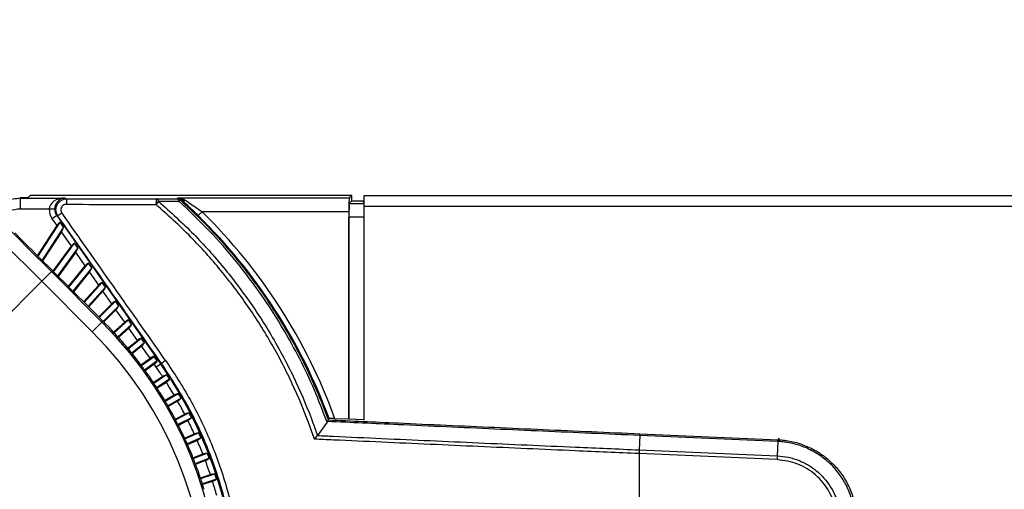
# Model space of a CAD drawing. Header units: millimetres. Extents: x 0 to 420, y 0 to 297.
# Tile 41 of 63: x 184.28 to 194.15, y 173.6 to 178.31. Entities that reach past the tile are written whole.
import ezdxf

# ---------------------------------------------------------------- set-up
doc = ezdxf.new("R2010")
doc.units = ezdxf.units.MM

msp = doc.modelspace()

# ---------------------------------------------------------------- linework, layer by layer
at = {"color": 7, "linetype": 'Continuous', "lineweight": 25}
for p, q in [((184.28582, 176.52357), (184.28671, 176.52161)), ((184.36108, 176.52357), (184.28582, 176.52357)), ((184.28671, 176.52161), (184.73392, 176.52161)), ((184.28671, 176.41148), (184.28671, 176.52161)), ((184.36108, 176.52357), (184.38513, 176.54761)), ((187.60778, 176.54856), (184.4402, 176.54856)), ((184.73392, 176.52161), (184.75349, 176.51388)), ((185.85457, 176.51432), (185.86914, 176.52208)), ((185.86914, 176.52208), (187.5813, 176.52208)), ((187.5813, 176.52208), (187.60778, 176.54856)), ((187.58226, 176.46797), (187.60778, 176.49349)), ((187.58226, 176.46797), (187.73068, 176.46797)), ((187.60778, 176.49349), (187.60778, 176.54856)), ((187.60778, 176.49349), (187.71792, 176.49349)), ((187.73068, 176.46797), (187.71792, 176.49349)), ((187.73186, 176.54856), (213.6156, 176.54856)), ((187.73186, 176.43842), (187.73186, 176.54856)), ((184.57587, 176.41148), (184.28671, 176.41148)), ((184.63088, 176.41056), (184.57587, 176.41148)), ((186.06915, 176.34516), (186.10773, 176.38442)), ((187.57894, 176.38442), (186.10773, 176.38442)), ((187.57894, 176.38442), (187.57894, 174.30336)), ((187.73186, 176.43842), (213.6156, 176.43842)), ((187.73186, 174.29476), (187.73186, 176.43842)), ((184.46331, 175.93783), (184.68445, 176.27835)), ((184.65084, 176.34552), (184.60574, 176.31394)), ((184.65361, 176.24558), (184.60574, 176.31394)), ((184.65084, 176.34552), (185.69332, 174.8567)), ((184.66307, 176.34069), (184.65084, 176.34552)), ((184.71882, 176.22927), (184.68445, 176.27835)), ((187.5799, 174.30524), (187.5799, 176.33031)), ((187.73186, 176.33031), (187.5799, 176.33031)), ((184.22983, 176.17268), (184.29232, 176.11019)), ((184.45752, 175.94363), (184.65361, 176.24558)), ((184.71882, 176.22927), (184.50348, 175.89767)), ((184.6979, 176.18233), (184.50927, 175.89188)), ((184.79773, 176.03976), (184.6979, 176.18233)), ((184.29538, 176.10577), (184.29232, 176.11019)), ((184.38906, 176.01209), (184.29538, 176.10577)), ((184.61985, 175.78129), (184.82998, 176.07051)), ((184.86368, 176.02237), (184.82998, 176.07051)), ((184.39311, 176.0094), (184.38906, 176.01209)), ((184.39311, 176.0094), (184.45247, 175.95004)), ((184.61411, 175.78703), (184.79773, 176.03976)), ((184.86368, 176.02237), (184.65963, 175.74152)), ((184.84116, 175.97773), (184.66537, 175.73578)), ((184.93668, 175.84131), (184.84116, 175.97773)), ((184.45545, 175.9457), (184.45247, 175.95004)), ((184.54795, 175.85319), (184.45545, 175.9457)), ((184.77376, 175.62738), (184.97031, 175.8701)), ((185.00346, 175.82275), (184.97031, 175.8701)), ((184.50051, 175.68678), (184.5978, 175.78407)), ((184.552, 175.85051), (184.54795, 175.85319)), ((184.552, 175.85051), (184.60896, 175.79355)), ((184.5978, 175.78407), (185.10404, 175.27783)), ((184.61186, 175.78929), (184.60896, 175.79355)), ((184.70348, 175.69767), (184.61186, 175.78929)), ((184.76806, 175.63308), (184.93668, 175.84131)), ((185.00346, 175.82275), (184.81327, 175.58788)), ((184.9794, 175.7803), (184.81897, 175.58218)), ((185.07146, 175.64882), (184.9794, 175.7803)), ((183.93653, 175.1228), (184.50051, 175.68678)), ((185.00675, 175.18053), (184.50051, 175.68678)), ((184.70753, 175.69498), (184.70348, 175.69767)), ((184.70753, 175.69498), (184.76273, 175.63977)), ((184.92593, 175.47521), (185.10644, 175.67569)), ((185.13914, 175.62898), (185.10644, 175.67569)), ((184.76558, 175.63557), (184.76273, 175.63977)), ((184.85656, 175.54458), (184.76558, 175.63557)), ((184.92026, 175.48089), (185.07146, 175.64882)), ((185.13914, 175.62898), (184.96527, 175.43588)), ((185.11361, 175.58864), (184.97095, 175.4302)), ((185.20296, 175.46102), (185.11361, 175.58864)), ((184.86062, 175.54188), (184.85656, 175.54458)), ((184.86062, 175.54188), (184.91469, 175.48782)), ((184.91749, 175.48366), (184.91469, 175.48782)), ((185.0081, 175.39305), (184.91749, 175.48366)), ((185.07722, 175.32393), (185.23927, 175.48599)), ((185.27163, 175.43977), (185.23927, 175.48599)), ((185.01218, 175.39033), (185.0081, 175.39305)), ((185.01218, 175.39033), (185.06568, 175.33682)), ((185.07155, 175.3296), (185.20296, 175.46102)), ((185.27163, 175.43977), (185.1165, 175.28465)), ((185.24466, 175.40147), (185.12216, 175.27897)), ((185.332, 175.27674), (185.24466, 175.40147)), ((185.00675, 175.18053), (185.10404, 175.27783)), ((185.06844, 175.33271), (185.06568, 175.33682)), ((185.11368, 175.28747), (185.06844, 175.33271)), ((185.10404, 175.27783), (185.11368, 175.28747)), ((185.22059, 175.17643), (185.332, 175.27674)), ((185.22604, 175.17054), (185.36962, 175.29982)), ((185.40173, 175.25397), (185.36962, 175.29982)), ((185.40173, 175.25397), (185.26345, 175.12947)), ((185.37337, 175.21765), (185.2688, 175.1235)), ((185.45933, 175.09489), (185.37337, 175.21765)), ((185.36177, 175.01589), (185.45933, 175.09489)), ((185.36689, 175.00972), (185.49826, 175.1161)), ((185.53021, 175.07048), (185.49826, 175.1161)), ((185.53021, 175.07048), (185.4021, 174.96674)), ((185.50049, 175.0361), (185.40713, 174.9605)), ((185.58567, 174.91445), (185.50049, 175.0361)), ((185.49435, 174.84811), (185.58567, 174.91445)), ((185.49915, 174.84168), (185.62592, 174.93379)), ((185.65779, 174.88827), (185.53205, 174.79691)), ((185.65779, 174.88827), (185.62592, 174.93379)), ((185.62674, 174.8558), (185.53675, 174.79041)), ((185.64822, 174.82512), (185.62674, 174.8558)), ((185.69332, 174.8567), (185.64822, 174.82512)), ((185.69332, 174.8567), (185.7014, 174.86236)), ((185.61798, 174.67355), (185.71051, 174.73363)), ((185.62244, 174.66688), (185.75187, 174.75094)), ((185.78213, 174.70434), (185.65294, 174.62044)), ((185.7495, 174.67359), (185.65729, 174.61371)), ((185.7323, 174.49268), (185.82689, 174.54729)), ((185.7364, 174.48579), (185.86911, 174.56241)), ((185.89689, 174.5143), (185.76442, 174.43782)), ((185.86269, 174.48529), (185.76841, 174.43086)), ((185.83699, 174.30602), (185.93336, 174.35512)), ((185.84072, 174.29892), (185.97632, 174.36801)), ((186.00154, 174.31851), (185.86618, 174.24954)), ((185.96587, 174.29133), (185.8698, 174.24238)), ((187.37182, 174.29779), (187.37186, 174.29801)), ((187.37186, 174.29801), (187.38075, 174.31015)), ((187.57894, 174.30336), (187.43958, 174.30944)), ((187.57894, 174.30336), (187.5799, 174.30524)), ((187.73186, 174.29861), (187.5799, 174.30524)), ((187.36034, 174.2756), (187.26311, 174.14178)), ((187.36347, 174.28085), (187.36034, 174.2756)), ((185.93175, 174.11406), (186.02963, 174.15764)), ((185.9351, 174.10678), (186.0732, 174.16826)), ((186.0958, 174.11751), (185.95794, 174.05613)), ((186.05875, 174.09224), (185.96117, 174.04879)), ((187.26311, 174.14178), (187.26209, 174.14046)), ((190.49437, 174.14108), (190.48806, 173.9967)), ((191.87976, 174.08059), (190.49437, 174.14108)), ((190.49513, 174.15854), (191.88052, 174.09805)), ((191.88128, 174.09802), (191.89683, 174.11291)), ((190.48901, 173.99666), (190.48737, 173.95913)), ((190.48806, 173.9967), (190.48901, 173.99666)), ((190.48901, 173.99666), (191.87345, 173.93621)), ((191.87976, 174.08059), (191.87345, 173.93621)), ((186.01631, 173.91734), (186.11544, 173.95539)), ((186.01928, 173.90989), (186.1595, 173.96372)), ((186.17941, 173.91185), (186.03941, 173.85811)), ((190.48643, 173.95918), (190.48737, 173.95913)), ((191.87185, 173.89869), (190.48737, 173.95913)), ((190.48737, 173.95913), (190.48737, 170.87722)), ((186.14109, 173.88855), (186.04226, 173.85061)), ((186.09043, 173.7164), (186.19054, 173.74893)), ((186.09299, 173.7088), (186.23498, 173.75494)), ((186.25214, 173.7021), (186.11038, 173.65604)), ((186.21266, 173.68084), (186.11283, 173.6484))]:
    msp.add_line(p, q, dxfattribs=at)
at = {"color": 7, "linetype": 'Continuous', "lineweight": 25, "flags": 128}
msp.add_lwpolyline([(185.90281, 176.50615), (185.90046, 176.50491), (185.89142, 176.50013)], dxfattribs=at)
at = {"color": 7, "linetype": 'Continuous', "lineweight": 25}
for centre, radius, start, end in [((184.88962, 176.47186), 0.14247, 162.845525, 185.252828), ((185.81261, 176.47039), 0.16722, 165.461633, 184.488722), ((186.15031, 176.03125), 0.66025, 136.355926, 139.813266), ((185.64224, 176.48305), 0.03053, 7.338761, 73.812623), ((185.84613, 176.48406), 0.03142, 7.489774, 74.420823), ((185.85453, 176.45926), 0.05506, 47.928958, 89.962076), ((185.92044, 176.45153), 0.0566, 120.841117, 139.688673), ((185.92643, 176.5374), 0.03917, 232.921659, 289.804707), ((184.81788, 176.18822), 0.21729, 122.11012, 135.436081), ((182.21074, 172.41818), 5.56036, 19.885019, 45.504682), ((182.21074, 172.41818), 5.50532, 20.100212, 45.504682), ((182.23454, 172.40832), 4.0581, 225, 45), ((182.23454, 172.40832), 4.07173, 44.099599, 45), ((182.23454, 172.40832), 3.9205, 225, 45), ((182.23454, 172.40832), 4.07269, 42.968503, 44.031497), ((182.23454, 172.40832), 4.07173, 41.099599, 42.900401), ((182.23454, 172.40832), 4.07269, 39.968503, 41.031497), ((182.23454, 172.40832), 4.07173, 38.099599, 39.900401), ((182.23454, 172.40832), 4.07269, 36.968503, 38.031497), ((185.88722, 174.66647), 0.27, 122.600525, 133.489943), ((182.23454, 172.40832), 4.07173, 35.099599, 36.900401), ((182.21074, 172.41818), 4.19639, 33.488759, 35), ((182.21074, 172.41818), 4.25144, 325, 35), ((182.23454, 172.40832), 4.07269, 33.968503, 35.031497), ((182.21074, 172.41818), 4.24045, 32.624657, 33.375343), ((182.23454, 172.40832), 4.07173, 32.099599, 33.900401), ((182.21074, 172.41818), 4.19639, 30.488759, 32.511241), ((182.23454, 172.40832), 4.07269, 30.968503, 32.031497), ((182.23454, 172.40832), 4.07173, 29.099599, 30.900401), ((182.21074, 172.41818), 4.19639, 27.488759, 29.511241), ((182.21074, 172.41818), 4.24045, 29.624657, 30.375343), ((182.23454, 172.40832), 4.07269, 27.968503, 29.031497), ((182.23454, 172.40832), 4.07173, 26.099599, 27.900401), ((182.21074, 172.41818), 4.19639, 24.488759, 26.511241), ((182.21074, 172.41818), 4.24045, 26.624657, 27.375343), ((182.23454, 172.40832), 4.07269, 24.968503, 26.031497), ((182.23454, 172.40832), 4.07173, 23.099599, 24.900401), ((182.21074, 172.41818), 4.19639, 21.488759, 23.511241), ((182.21074, 172.41818), 4.24045, 23.624657, 24.375343), ((192.40236, 174.05948), 0.5225, 175.770116, 177.687175), ((182.23454, 172.40832), 4.07269, 21.968503, 23.031497), ((182.23454, 172.40832), 4.07173, 20.099599, 21.900401), ((182.21074, 172.41818), 4.24045, 20.624657, 21.375343), ((182.23454, 172.40832), 4.07269, 18.968503, 20.031497), ((182.21074, 172.41818), 4.19639, 18.488759, 20.511241), ((182.23454, 172.40832), 4.07173, 17.099599, 18.900401), ((182.21074, 172.41818), 4.24045, 17.624657, 18.375343), ((182.21074, 172.41818), 4.19639, 15.488759, 17.511241)]:
    msp.add_arc(centre, radius, start, end, dxfattribs=at)
for centre, major_axis, ratio, start_param, end_param in [((184.81729, 176.00355), (-9.16867, 9.16867), 0.03455, 1.2900642, 1.5707963), ((184.91458, 176.10085), (-9.07132, 9.07132), 0.0349208, 1.2900642, 1.5707963), ((184.4402, 176.5476), (0.05507, 0), 0.0174551, 1.5707963, 3.1241394), ((184.73392, 176.41148), (0.15806, 0.00373), 0.6964659, 1.5543461, 3.1076891), ((184.73392, 176.41148), (0.02025, 0.10854), 0.9310069, 0.1977557, 1.7510987), ((190.48737, 177.41391), (55.07178, 0), 0.0174376, 4.6079787, 4.6243635), ((190.48737, 177.46897), (55.01671, 0), 0.0174551, 4.6079787, 4.6243635), ((187.58134, 176.38442), (0, 0.13768), 0.0174551, 0.0174533, 1.5707963), ((187.5823, 176.33031), (0, 0.13768), 0.0174551, 0.0174533, 1.5707963), ((187.73066, 176.33031), (0, 0.13768), 0.0087269, 4.712389, 6.265732), ((184.74122, 176.4086), (-0.15384, 0.06077), 0.9988732, 0.3591266, 0.9865412), ((184.74122, 176.4086), (0.10267, -0.04056), 0.9977496, 3.5007193, 4.1281338), ((190.48737, 165.62088), (-55.05913, 78.6078), 0.0150179, 4.8201053, 4.8390654), ((184.66601, 176.22787), (0.03009, 0.05192), 0.3305508, 0.4912245, 1.4185197), ((190.44227, 165.5893), (-55.00405, 78.60781), 0.0150127, 4.8201194, 4.8390795), ((184.6855, 176.20004), (0.03009, 0.05192), 0.3305508, 4.5601124, 5.4874076), ((184.80989, 176.02239), (0.03232, 0.04901), 0.3387562, 0.5101625, 1.4374577), ((184.829, 175.9951), (0.03232, 0.04901), 0.3387562, 4.5790504, 5.5063456), ((184.94864, 175.82423), (0.03447, 0.04617), 0.3459097, 0.5298558, 1.457151), ((184.96744, 175.79738), (0.03447, 0.04617), 0.3459097, 4.5987437, 5.5260389), ((185.08326, 175.63197), (0.03656, 0.04339), 0.3519459, 0.5502204, 1.4775157), ((185.10181, 175.60549), (0.03656, 0.04339), 0.3519459, 4.6191083, 5.5464035), ((185.21464, 175.44435), (0.0386, 0.04064), 0.3568064, 0.5711562, 1.4984514), ((185.23299, 175.41814), (0.0386, 0.04064), 0.3568064, 4.640044, 5.5673393), ((185.34358, 175.26019), (0.04059, 0.03792), 0.3604419, 0.592548, 1.5198432), ((182.82617, 171.81669), (2.98736, -2.98736), 0.9801928, 1.7535633, 1.7547322), ((181.67468, 173.03011), (-2.82692, 3.13961), 0.9801928, 4.5284531, 4.529622), ((185.36179, 175.23419), (0.04059, 0.03792), 0.3604419, 4.6614358, 5.5887311), ((182.79439, 171.78653), (-2.82692, 3.13961), 0.9801928, 4.895156, 4.8963248), ((185.47086, 175.07843), (0.04255, 0.03521), 0.3628143, 0.6142681, 1.5415634), ((181.70799, 173.05855), (-2.65873, 3.28325), 0.9801928, 4.5284531, 4.529622), ((185.48897, 175.05256), (0.04255, 0.03521), 0.3628143, 4.683156, 5.6104512), ((182.76108, 171.75809), (-2.65873, 3.28325), 0.9801928, 4.895156, 4.8963248), ((185.59717, 174.89803), (0.04448, 0.03249), 0.3638979, 0.6361795, 1.5634747), ((185.61525, 174.87222), (0.04448, 0.03249), 0.3638979, 4.7050673, 5.6323626), ((181.74274, 173.08522), (-2.48325, 3.4179), 0.9801928, 4.5284531, 4.529622), ((182.72633, 171.73142), (-2.48325, 3.4179), 0.9801928, 4.895156, 4.8963248), ((181.77884, 173.11003), (-2.30097, 3.54318), 0.9801928, 4.5284531, 4.529622), ((182.69023, 171.70661), (-2.30097, 3.54318), 0.9801928, 4.895156, 4.8963248), ((181.81619, 173.13292), (-2.11238, 3.65875), 0.9801928, 4.5284531, 4.529622), ((182.65288, 171.68372), (-2.11238, 3.65875), 0.9801928, 4.895156, 4.8963248), ((181.85468, 173.15382), (-1.918, 3.76429), 0.9801928, 4.5284531, 4.529622), ((182.61439, 171.66282), (-1.918, 3.76429), 0.9801928, 4.895156, 4.8963248), ((181.89422, 173.17268), (-1.71836, 3.85951), 0.9801928, 4.5284531, 4.529622), ((182.57485, 171.64396), (-1.71836, 3.85951), 0.9801928, 4.895156, 4.8963248), ((181.93469, 173.18944), (-1.51402, 3.94415), 0.9801928, 4.5284531, 4.529622), ((182.53438, 171.6272), (-1.51402, 3.94415), 0.9801928, 4.895156, 4.8963248), ((181.97598, 173.20406), (-1.30552, 4.01799), 0.9801928, 4.5284531, 4.529622), ((182.49309, 171.61258), (-1.30552, 4.01799), 0.9801928, 4.895156, 4.8963248)]:
    msp.add_ellipse(centre, major_axis=major_axis, ratio=ratio, start_param=start_param, end_param=end_param, dxfattribs=at)
for points, knots in [([(183.99341, 176.40774), (183.99936, 176.41361), (184.04045, 176.45406), (184.13899, 176.50624), (184.23747, 176.51649), (184.28671, 176.52161)], [0, 0, 0, 0, 0.07816018, 0.53908152, 1, 1, 1, 1]), ([(184.66307, 176.34069), (184.65699, 176.35146), (184.64482, 176.37302), (184.64137, 176.41065), (184.64967, 176.44692), (184.6696, 176.47851), (184.69876, 176.50171), (184.72846, 176.51259), (184.74713, 176.51355), (184.75349, 176.51388)], [0, 0, 0, 0, 0.15351269, 0.30737119, 0.46041214, 0.61300485, 0.76607506, 0.9203298, 1, 1, 1, 1]), ([(184.74775, 176.45882), (184.74456, 176.45866), (184.7352, 176.45819), (184.7203, 176.45278), (184.70565, 176.4412), (184.69564, 176.42541), (184.69147, 176.40726), (184.69322, 176.38842), (184.69932, 176.37765), (184.70238, 176.37227)], [0, 0, 0, 0, 0.0801203, 0.2350352, 0.3883187, 0.5406756, 0.6932168, 0.8466149, 1, 1, 1, 1]), ([(185.65075, 176.51237), (185.68484, 176.51269), (185.75303, 176.51333), (185.82072, 176.51399), (185.85457, 176.51432)], [0, 0, 0, 0, 0.5000188, 1, 1, 1, 1]), ([(185.87728, 176.48815), (185.84328, 176.48795), (185.77527, 176.48753), (185.70677, 176.48714), (185.67252, 176.48695)], [0, 0, 0, 0, 0.4999399, 1, 1, 1, 1]), ([(185.67252, 176.48695), (185.79182, 176.37944), (186.0225, 176.17156), (186.32898, 175.82677), (186.6043, 175.46399), (186.84621, 175.08008), (187.05353, 174.67886), (187.18523, 174.36472), (187.24858, 174.18336), (187.26311, 174.14178)], [0, 0, 0, 0, 0.1681162, 0.325086, 0.4820554, 0.6442985, 0.799123, 0.9539473, 1, 1, 1, 1]), ([(185.90281, 176.50615), (185.89608, 176.51149), (185.8854, 176.51996), (185.87359, 176.52185), (185.86921, 176.52208), (185.86914, 176.52208)], [0, 0, 0, 0, 0.62622369, 0.99380864, 1, 1, 1, 1]), ([(185.86914, 176.52208), (185.86927, 176.52208), (185.87842, 176.52191), (185.90317, 176.51961), (185.92558, 176.50792), (185.9397, 176.50055)], [0, 0, 0, 0, 0.0053551, 0.3734116, 1, 1, 1, 1]), ([(187.36034, 174.2756), (187.31944, 174.38303), (187.23765, 174.5979), (187.08888, 174.9113), (186.92106, 175.21683), (186.71229, 175.54487), (186.46611, 175.87393), (186.18092, 176.201), (185.97869, 176.39225), (185.87728, 176.48815)], [0, 0, 0, 0, 0.1280866, 0.2561733, 0.3863478, 0.5165225, 0.6894245, 0.8442607, 1, 1, 1, 1]), ([(185.89142, 176.50013), (185.99276, 176.40422), (186.19545, 176.21238), (186.48134, 175.88441), (186.74973, 175.52549), (186.99351, 175.13326), (187.20291, 174.72472), (187.3196, 174.44148), (187.3718, 174.29783), (187.37182, 174.29779)], [0, 0, 0, 0, 0.15631, 0.3126199, 0.486675, 0.6576695, 0.8289632, 0.9999575, 1, 1, 1, 1]), ([(186.06915, 176.34516), (186.03855, 176.37503), (185.98701, 176.42531), (185.93103, 176.47878), (185.90943, 176.49973), (185.90281, 176.50615)], [0, 0, 0, 0, 0.5035815, 0.8478928, 1, 1, 1, 1]), ([(185.9397, 176.50055), (185.94644, 176.49588), (185.96917, 176.48014), (186.02598, 176.44141), (186.07701, 176.40584), (186.10773, 176.38442)], [0, 0, 0, 0, 0.1437042, 0.4844987, 1, 1, 1, 1]), ([(184.28671, 176.41148), (184.24982, 176.40761), (184.17602, 176.39985), (184.10386, 176.36221), (184.07454, 176.33361), (184.07169, 176.33082)], [0, 0, 0, 0, 0.4744333, 0.9488673, 1, 1, 1, 1]), ([(187.23386, 174.10405), (187.21669, 174.15374), (187.15152, 174.34237), (187.0172, 174.66236), (186.81136, 175.06066), (186.57113, 175.44176), (186.29774, 175.8019), (185.99341, 176.14419), (185.76436, 176.35057), (185.64591, 176.4573)], [0, 0, 0, 0, 0.0548594, 0.2082454, 0.3616315, 0.5223732, 0.6778974, 0.8334221, 1, 1, 1, 1]), ([(185.74175, 174.89393), (185.82656, 174.76483), (185.99619, 174.50663), (186.19929, 174.08172), (186.35929, 173.63193), (186.46899, 173.16041), (186.52609, 172.67972), (186.52762, 172.19564), (186.47555, 171.71455), (186.37077, 171.24196), (186.21165, 170.7852), (186.00624, 170.34661), (185.82982, 170.077), (185.74175, 169.94242)], [0, 0, 0, 0, 0.087871, 0.175742, 0.2672428, 0.359036, 0.4505368, 0.542008, 0.6337714, 0.7252426, 0.8167309, 0.9085115, 1, 1, 1, 1]), ([(185.7014, 169.97399), (185.78827, 170.10688), (185.96229, 170.37307), (186.16487, 170.80606), (186.3218, 171.25699), (186.42514, 171.72354), (186.47649, 172.19849), (186.47498, 172.67638), (186.41866, 173.15092), (186.31048, 173.61643), (186.15268, 174.06048), (185.95236, 174.47998), (185.78505, 174.7349), (185.7014, 174.86236)], [0, 0, 0, 0, 0.091482, 0.1832561, 0.2747383, 0.3662178, 0.4579889, 0.5494686, 0.6409744, 0.732772, 0.8242776, 0.9121388, 1, 1, 1, 1]), ([(185.71051, 174.73363), (185.71158, 174.73431), (185.71754, 174.73812), (185.72887, 174.74414), (185.7421, 174.7492), (185.74897, 174.75042), (185.75187, 174.75094)], [0, 0, 0, 0, 0.0735631, 0.4102993, 0.7503376, 1, 1, 1, 1]), ([(185.78213, 174.70434), (185.77957, 174.70073), (185.77444, 174.6935), (185.76238, 174.68248), (185.75336, 174.67625), (185.7495, 174.67359)], [0, 0, 0, 0, 0.3636073, 0.7281345, 1, 1, 1, 1]), ([(185.82689, 174.54729), (185.82799, 174.54792), (185.83415, 174.55141), (185.84578, 174.55682), (185.85926, 174.56118), (185.86618, 174.56205), (185.86911, 174.56241)], [0, 0, 0, 0, 0.0735631, 0.4102993, 0.7503376, 1, 1, 1, 1]), ([(185.89689, 174.5143), (185.89414, 174.51082), (185.88864, 174.50387), (185.87602, 174.4935), (185.86668, 174.48775), (185.86269, 174.48529)], [0, 0, 0, 0, 0.3636073, 0.7281345, 1, 1, 1, 1]), ([(185.93336, 174.35512), (185.9345, 174.35569), (185.94083, 174.35885), (185.95273, 174.36365), (185.96641, 174.3673), (185.97337, 174.3678), (185.97632, 174.36801)], [0, 0, 0, 0, 0.0735631, 0.4102993, 0.7503376, 1, 1, 1, 1]), ([(186.00154, 174.31851), (185.99861, 174.31518), (185.99276, 174.30852), (185.97961, 174.29883), (185.96998, 174.29358), (185.96587, 174.29133)], [0, 0, 0, 0, 0.3636073, 0.7281345, 1, 1, 1, 1]), ([(187.37182, 174.29779), (187.37148, 174.29681), (187.37081, 174.29486), (187.36704, 174.28799), (187.36437, 174.28265), (187.36347, 174.28085)], [0, 0, 0, 0, 0.3995577, 0.7980658, 1, 1, 1, 1]), ([(187.37186, 174.29801), (187.60521, 174.28739), (188.16127, 174.26208), (189.04086, 174.22262), (189.84874, 174.18682), (190.33353, 174.16561), (190.49513, 174.15854)], [0, 0, 0, 0, 0.2243387, 0.534605, 0.8448714, 1, 1, 1, 1]), ([(187.43958, 174.30944), (187.43252, 174.30973), (187.41839, 174.3103), (187.3998, 174.31073), (187.38668, 174.31077), (187.38143, 174.31049), (187.38089, 174.31022), (187.38075, 174.31015)], [0, 0, 0, 0, 0.2415251, 0.4834526, 0.7133345, 0.9248009, 1, 1, 1, 1]), ([(190.49437, 174.14108), (190.33266, 174.14815), (189.84752, 174.16937), (189.03905, 174.20517), (188.15729, 174.24474), (187.59894, 174.2701), (187.36368, 174.28084), (187.36347, 174.28085)], [0, 0, 0, 0, 0.1548605, 0.4645904, 0.7743204, 0.9997993, 1, 1, 1, 1]), ([(186.02963, 174.15764), (186.0308, 174.15815), (186.03728, 174.16097), (186.04942, 174.16514), (186.06328, 174.16807), (186.07025, 174.1682), (186.0732, 174.16826)], [0, 0, 0, 0, 0.0735631, 0.4102993, 0.7503376, 1, 1, 1, 1]), ([(186.0958, 174.11751), (186.0927, 174.11434), (186.08651, 174.108), (186.07287, 174.09901), (186.06298, 174.09426), (186.05875, 174.09224)], [0, 0, 0, 0, 0.36360734, 0.72813448, 1, 1, 1, 1]), ([(187.26209, 174.14046), (187.2584, 174.13582), (187.25055, 174.12596), (187.24061, 174.11299), (187.23496, 174.10551), (187.23393, 174.10415), (187.23386, 174.10405)], [0, 0, 0, 0, 0.4207211, 0.8945884, 0.9925788, 1, 1, 1, 1]), ([(190.48643, 173.95918), (190.27378, 173.96845), (189.73754, 173.99185), (189.03968, 174.02273), (188.23131, 174.05885), (187.68327, 174.08359), (187.29709, 174.10117), (187.23386, 174.10405)], [0, 0, 0, 0, 0.1960181, 0.4942886, 0.6433935, 0.9416122, 1, 1, 1, 1]), ([(187.26209, 174.14046), (187.26211, 174.14046), (187.31677, 174.13796), (187.69431, 174.12077), (188.2336, 174.09641), (189.04174, 174.06028), (189.7394, 174.02939), (190.27547, 174.00598), (190.48806, 173.9967)], [0, 0, 0, 0, 0.00001442, 0.05089338, 0.35148568, 0.50177742, 0.80242185, 1, 1, 1, 1]), ([(191.88052, 174.09805), (191.8806, 174.09805), (191.88086, 174.09804), (191.88111, 174.09803), (191.88128, 174.09802)], [0, 0, 0, 0, 0.3412857, 1, 1, 1, 1]), ([(191.88128, 174.09802), (191.89671, 174.09707), (191.95845, 174.09329), (192.06535, 174.07265), (192.20079, 174.02321), (192.32908, 173.94764), (192.4417, 173.85035), (192.53206, 173.73799), (192.60063, 173.6162), (192.64701, 173.4845), (192.66828, 173.36853), (192.67018, 173.2977), (192.67084, 173.27323)], [0, 0, 0, 0, 0.0368363, 0.1473467, 0.2578569, 0.3789095, 0.4999621, 0.6103998, 0.7208376, 0.8312791, 0.941721, 1, 1, 1, 1]), ([(191.88028, 174.08057), (191.88011, 174.08057), (191.87993, 174.08058), (191.87976, 174.08059), (191.87976, 174.08059)], [0, 0, 0, 0, 0.9937257, 1, 1, 1, 1]), ([(192.65336, 173.273), (192.65271, 173.29695), (192.65081, 173.3663), (192.62994, 173.47983), (192.58449, 173.60876), (192.51735, 173.72797), (192.42889, 173.83796), (192.31865, 173.9332), (192.19307, 174.0072), (192.06049, 174.05565), (191.95584, 174.0759), (191.8954, 174.07963), (191.88028, 174.08057)], [0, 0, 0, 0, 0.0582884, 0.1687334, 0.2791781, 0.389608, 0.5000379, 0.6210827, 0.7421276, 0.8526416, 0.9631558, 1, 1, 1, 1]), ([(186.11544, 173.95539), (186.11663, 173.95584), (186.12325, 173.95832), (186.13559, 173.96185), (186.14958, 173.96405), (186.15655, 173.96381), (186.1595, 173.96372)], [0, 0, 0, 0, 0.0735631, 0.4102993, 0.7503376, 1, 1, 1, 1]), ([(186.17941, 173.91185), (186.17615, 173.90885), (186.16963, 173.90284), (186.15555, 173.89457), (186.14542, 173.89036), (186.14109, 173.88855)], [0, 0, 0, 0, 0.3636073, 0.7281345, 1, 1, 1, 1]), ([(192.47129, 173.27247), (192.46465, 173.34295), (192.45448, 173.45103), (192.37868, 173.6135), (192.26498, 173.75306), (192.08206, 173.86888), (191.94191, 173.88875), (191.87185, 173.89869)], [0, 0, 0, 0, 0.2205562, 0.338203, 0.5586709, 0.7793663, 1, 1, 1, 1]), ([(191.87345, 173.93621), (191.87345, 173.93621), (191.9107, 173.93458), (191.98505, 173.92488), (192.09255, 173.89224), (192.19295, 173.84166), (192.31348, 173.75341), (192.4334, 173.60658), (192.49863, 173.42616), (192.50884, 173.31213), (192.50885, 173.27247), (192.50885, 173.27247)], [0, 0, 0, 0, 0.00000327, 0.1105476, 0.22109252, 0.33165345, 0.44221475, 0.66232878, 0.88239995, 0.99999673, 1, 1, 1, 1]), ([(186.19054, 173.74893), (186.19175, 173.74931), (186.19849, 173.75144), (186.211, 173.75432), (186.22508, 173.75579), (186.23203, 173.75519), (186.23498, 173.75494)], [0, 0, 0, 0, 0.0735631, 0.4102993, 0.7503376, 1, 1, 1, 1]), ([(186.25214, 173.7021), (186.24874, 173.69927), (186.24191, 173.69361), (186.22741, 173.6861), (186.21708, 173.68241), (186.21266, 173.68084)], [0, 0, 0, 0, 0.3636073, 0.7281345, 1, 1, 1, 1])]:
    msp.add_open_spline(points, degree=3, knots=knots, dxfattribs=at)
for points in [[(190.49437, 174.14108), (190.49448, 174.14357), (190.49469, 174.14856), (190.49493, 174.1539), (190.49509, 174.15755), (190.49512, 174.15821), (190.49513, 174.15854)], [(191.87976, 174.08059), (191.87986, 174.08309), (191.88008, 174.08808), (191.88032, 174.09341), (191.88047, 174.09707), (191.8805, 174.09772), (191.88052, 174.09805)], [(190.48807, 173.9967), (190.48795, 173.99405), (190.48772, 173.98877), (190.48731, 173.97944), (190.48688, 173.9695), (190.48658, 173.96262), (190.48643, 173.95918)], [(191.87345, 173.93621), (191.87334, 173.93357), (191.87311, 173.92828), (191.87272, 173.91896), (191.87229, 173.90901), (191.87199, 173.90213), (191.87185, 173.89869)]]:
    msp.add_open_spline(points, degree=3, dxfattribs=at)

doc.saveas('drawing.dxf')
